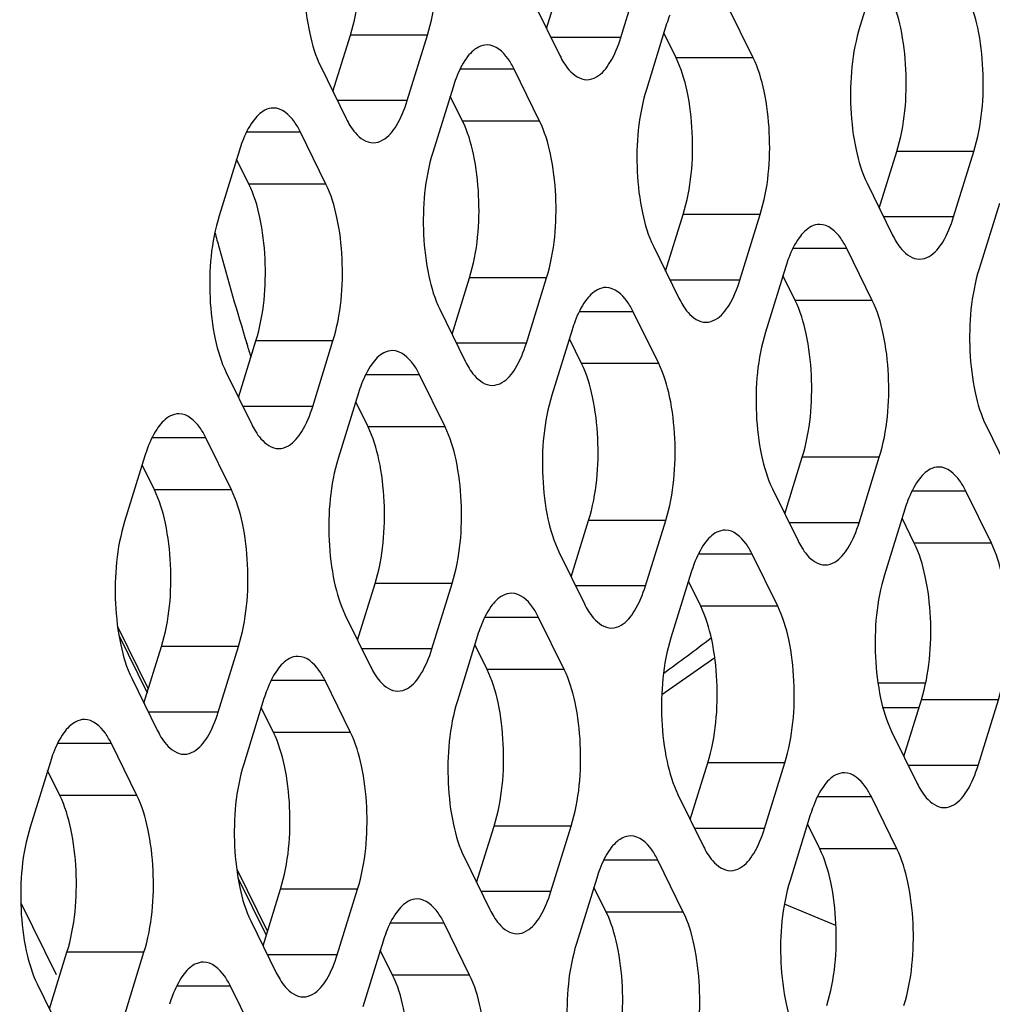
# Model space of a CAD drawing. Header units: millimetres. Extents: x 0 to 420, y 0 to 297.
# Tile 132 of 180: x 176.68 to 181.91, y 164.1 to 169.39. Entities that reach past the tile are written whole.
import ezdxf

# ---------------------------------------------------------------- set-up
doc = ezdxf.new("R2010")
doc.units = ezdxf.units.MM
doc.header["$LTSCALE"] = 23.1
doc.layers.get('0').update_dxf_attribs({"linetype": 'CONTINUOUS'})
doc.layers.add('ASSI', color=7, linetype='CONTINUOUS')

msp = doc.modelspace()

# ---------------------------------------------------------------- linework, layer by layer
at = {"color": 7, "linetype": 'CONTINUOUS'}
for p, q in [((177.207143, 166.130328), (177.372408, 165.793554)), ((180.134833, 165.764772), (180.419078, 165.96278)), ((181.296773, 165.826565), (181.55326, 165.826565)), ((181.32365, 165.694089), (181.517595, 165.694089)), ((177.847731, 164.824948), (178.012996, 164.488173)), ((181.071153, 164.521613), (180.794393, 164.636119))]:
    msp.add_line(p, q, dxfattribs=at)
at = {"color": 9, "linetype": 'CONTINUOUS'}
for p, q in [((177.214123, 166.08363), (177.36625, 165.773628)), ((177.854711, 164.778249), (178.006838, 164.468247))]:
    msp.add_line(p, q, dxfattribs=at)
at = {"color": 7, "linetype": 'CONTINUOUS'}
msp.add_ellipse((182.704265, 176.036618), major_axis=(11.871174, 13.084895), ratio=0.3274238, start_param=-2.1213993, end_param=-2.10073992, dxfattribs=at)
at = {"layer": 'ASSI', "color": 7, "linetype": 'CONTINUOUS'}
for p, q in [((181.30922, 169.711259), (181.20029, 169.358762)), ((179.51453, 169.347142), (179.608546, 169.651378)), ((179.914094, 169.298881), (180.023024, 169.651378)), ((179.44856, 169.481575), (179.585829, 169.20185)), ((180.625826, 169.188959), (180.488558, 169.468683)), ((180.160293, 169.371653), (180.051363, 169.019156)), ((178.365603, 169.007536), (178.459619, 169.311772)), ((178.765167, 168.959275), (178.874097, 169.311772)), ((180.211349, 169.188959), (180.145379, 169.323392)), ((178.299633, 169.141969), (178.436902, 168.862245)), ((179.476899, 168.849353), (179.33963, 169.129078)), ((179.011365, 169.032048), (178.902436, 168.679551)), ((179.062422, 168.849353), (178.996452, 168.983786)), ((178.327972, 168.509748), (178.190703, 168.789472)), ((177.862438, 168.692442), (177.753508, 168.339945)), ((181.304046, 168.381367), (181.398062, 168.685602)), ((181.703609, 168.333105), (181.812539, 168.685602)), ((177.913495, 168.509748), (177.847524, 168.644181)), ((181.238075, 168.5158), (181.375344, 168.236075)), ((181.949808, 168.405878), (181.840878, 168.053381)), ((180.155118, 168.041761), (180.249134, 168.345997)), ((180.554682, 167.9935), (180.663612, 168.345997)), ((180.089148, 168.176194), (180.226417, 167.89647)), ((181.266414, 167.883578), (181.129146, 168.163302)), ((180.800881, 168.066272), (180.691951, 167.713775)), ((179.006191, 167.702155), (179.100207, 168.006391)), ((179.405755, 167.653894), (179.514685, 168.006391)), ((180.851937, 167.883578), (180.785967, 168.018011)), ((178.940221, 167.836588), (179.07749, 167.556864)), ((180.117487, 167.543972), (179.980218, 167.823697)), ((179.651953, 167.726667), (179.543024, 167.37417)), ((177.857264, 167.36255), (177.95128, 167.666786)), ((178.256828, 167.314289), (178.365757, 167.666786)), ((179.70301, 167.543972), (179.63704, 167.678405)), ((177.903524, 167.646405), (177.901729, 167.652321)), ((177.791294, 167.496983), (177.928563, 167.217258)), ((178.96856, 167.204367), (178.831291, 167.484091)), ((178.503026, 167.387061), (178.394096, 167.034564)), ((178.554083, 167.204367), (178.488112, 167.3388)), ((181.878663, 167.210419), (182.015932, 166.930694)), ((177.819633, 166.864761), (177.682364, 167.144486)), ((177.354099, 167.047456), (177.245169, 166.694958)), ((180.795706, 166.73638), (180.889722, 167.040616)), ((181.19527, 166.688119), (181.3042, 167.040616)), ((177.405155, 166.864761), (177.339185, 166.999194)), ((180.729736, 166.870813), (180.867005, 166.591089)), ((181.907002, 166.578197), (181.769733, 166.857922)), ((181.441469, 166.760891), (181.332539, 166.408394)), ((179.646779, 166.396774), (179.740795, 166.70101)), ((180.046343, 166.348513), (180.155272, 166.70101)), ((181.492525, 166.578197), (181.426555, 166.71263)), ((179.580809, 166.531208), (179.718078, 166.251483)), ((180.758075, 166.238591), (180.620806, 166.518316)), ((180.292541, 166.421286), (180.183611, 166.068789)), ((178.497852, 166.057169), (178.591868, 166.361405)), ((178.897415, 166.008908), (179.006345, 166.361405)), ((180.343598, 166.238591), (180.277627, 166.373025)), ((178.431882, 166.191602), (178.569151, 165.911877)), ((179.609148, 165.898986), (179.471879, 166.17871)), ((179.143614, 166.08168), (179.034684, 165.729183)), ((179.19467, 165.898986), (179.1287, 166.033419)), ((177.348925, 165.717563), (177.442941, 166.021799)), ((177.748488, 165.669302), (177.857418, 166.021799)), ((177.282954, 165.851996), (177.420223, 165.572272)), ((178.460221, 165.55938), (178.322952, 165.839105)), ((177.994687, 165.742075), (177.885757, 165.389578)), ((181.436294, 165.430999), (181.53031, 165.735235)), ((181.835858, 165.382738), (181.944788, 165.735235)), ((178.045743, 165.55938), (177.979773, 165.693813)), ((181.370324, 165.565432), (181.507593, 165.285708)), ((177.311293, 165.219775), (177.174025, 165.499499)), ((176.84576, 165.402469), (176.73683, 165.049972)), ((180.287367, 165.091394), (180.381383, 165.395629)), ((180.686931, 165.043132), (180.79586, 165.395629)), ((176.896816, 165.219775), (176.830846, 165.354208)), ((180.221397, 165.225827), (180.358666, 164.946102)), ((181.398663, 164.933211), (181.261394, 165.212935)), ((180.933129, 165.115905), (180.824199, 164.763408)), ((179.13844, 164.751788), (179.232456, 165.056024)), ((179.538003, 164.703527), (179.646933, 165.056024)), ((180.984186, 164.933211), (180.918215, 165.067644)), ((179.07247, 164.886221), (179.209738, 164.606497)), ((180.249736, 164.593605), (180.112467, 164.873329)), ((179.784202, 164.776299), (179.675272, 164.423802)), ((177.989513, 164.412182), (178.083529, 164.716418)), ((178.389076, 164.363921), (178.498006, 164.716418)), ((179.835258, 164.593605), (179.769288, 164.728038)), ((176.68668, 164.64271), (176.876061, 164.256792)), ((177.923542, 164.546615), (178.060811, 164.266891)), ((179.100809, 164.253999), (178.96354, 164.533724)), ((178.635275, 164.436694), (178.526345, 164.084197)), ((178.686331, 164.253999), (178.620361, 164.388432)), ((176.840585, 164.072577), (176.934601, 164.376813)), ((177.240149, 164.024316), (177.349079, 164.376813)), ((176.774615, 164.20701), (176.911884, 163.927285)), ((177.951881, 163.914394), (177.814613, 164.194118))]:
    msp.add_line(p, q, dxfattribs=at)
at = {"layer": 'ASSI', "color": 9, "linetype": 'CONTINUOUS'}
for p, q in [((178.874097, 169.311772), (178.459619, 169.311772)), ((179.914094, 169.298881), (179.538214, 169.298881)), ((180.625826, 169.188959), (180.211349, 169.188959)), ((179.33963, 169.129078), (179.049493, 169.129078)), ((178.765167, 168.959275), (178.389286, 168.959275)), ((179.476899, 168.849353), (179.062422, 168.849353)), ((178.190703, 168.789472), (177.900565, 168.789472)), ((181.812539, 168.685602), (181.398062, 168.685602)), ((178.327972, 168.509748), (177.913495, 168.509748)), ((180.663612, 168.345997), (180.249134, 168.345997)), ((181.703609, 168.333105), (181.327729, 168.333105)), ((181.129146, 168.163302), (180.839008, 168.163302)), ((179.514685, 168.006391), (179.100207, 168.006391)), ((180.554682, 167.9935), (180.178802, 167.9935)), ((181.266414, 167.883578), (180.851937, 167.883578)), ((179.980218, 167.823697), (179.690081, 167.823697)), ((178.365757, 167.666786), (177.95128, 167.666786)), ((179.405755, 167.653894), (179.029874, 167.653894)), ((180.117487, 167.543972), (179.70301, 167.543972)), ((178.831291, 167.484091), (178.541153, 167.484091)), ((178.256828, 167.314289), (177.880947, 167.314289)), ((178.96856, 167.204367), (178.554083, 167.204367)), ((177.682364, 167.144486), (177.392226, 167.144486)), ((181.3042, 167.040616), (180.889722, 167.040616)), ((177.819633, 166.864761), (177.405155, 166.864761)), ((181.769733, 166.857922), (181.479596, 166.857922)), ((180.155272, 166.70101), (179.740795, 166.70101)), ((181.19527, 166.688119), (180.819389, 166.688119)), ((181.907002, 166.578197), (181.492525, 166.578197)), ((180.620806, 166.518316), (180.330668, 166.518316)), ((179.006345, 166.361405), (178.591868, 166.361405)), ((180.046343, 166.348513), (179.670462, 166.348513)), ((180.758075, 166.238591), (180.343598, 166.238591)), ((179.471879, 166.17871), (179.181741, 166.17871)), ((177.857418, 166.021799), (177.442941, 166.021799)), ((178.897415, 166.008908), (178.521535, 166.008908)), ((179.609148, 165.898986), (179.19467, 165.898986)), ((178.322952, 165.839105), (178.032814, 165.839105)), ((181.944788, 165.735235), (181.53031, 165.735235)), ((177.748488, 165.669302), (177.372608, 165.669302)), ((178.460221, 165.55938), (178.045743, 165.55938)), ((177.174025, 165.499499), (176.883887, 165.499499)), ((180.79586, 165.395629), (180.381383, 165.395629)), ((181.835858, 165.382738), (181.459977, 165.382738)), ((177.311293, 165.219775), (176.896816, 165.219775)), ((181.261394, 165.212935), (180.971256, 165.212935)), ((179.646933, 165.056024), (179.232456, 165.056024)), ((180.686931, 165.043132), (180.31105, 165.043132)), ((181.398663, 164.933211), (180.984186, 164.933211)), ((180.112467, 164.873329), (179.822329, 164.873329)), ((178.498006, 164.716418), (178.083529, 164.716418)), ((179.538003, 164.703527), (179.162123, 164.703527)), ((180.249736, 164.593605), (179.835258, 164.593605)), ((178.96354, 164.533724), (178.673402, 164.533724)), ((177.349079, 164.376813), (176.934601, 164.376813)), ((178.389076, 164.363921), (178.013196, 164.363921)), ((179.100809, 164.253999), (178.686331, 164.253999)), ((177.814613, 164.194118), (177.524475, 164.194118))]:
    msp.add_line(p, q, dxfattribs=at)
at = {"layer": 'ASSI', "color": 7, "linetype": 'CONTINUOUS'}
for centre, radius, start, end in [((180.887765, 169.147697), 0.761166, 159.076552, 162.888717), ((179.738838, 168.808091), 0.761166, 159.076552, 162.888717), ((178.589911, 168.468485), 0.761166, 159.076552, 162.888717), ((198.423188, 173.846271), 21.436065, 195.1331633, 195.3611223), ((197.369777, 173.551477), 20.342195, 195.3464425, 196.8577187), ((181.528353, 167.842316), 0.761166, 159.076552, 162.888717), ((180.379426, 167.50271), 0.761166, 159.076552, 162.888717), ((196.588332, 173.31642), 19.526166, 196.8807297, 197.0866756), ((179.230499, 167.163105), 0.761166, 159.076552, 162.888717), ((178.081572, 166.823499), 0.761166, 159.076552, 162.888717), ((182.168941, 166.536935), 0.761166, 159.076552, 162.888717), ((181.020014, 166.197329), 0.761166, 159.076552, 162.888717), ((179.871087, 165.857724), 0.761166, 159.076552, 162.888717), ((178.72216, 165.518118), 0.761166, 159.076552, 162.888717), ((177.573232, 165.178512), 0.761166, 159.076552, 162.888717), ((181.660602, 164.891948), 0.761166, 159.076552, 162.888717), ((180.511675, 164.552343), 0.761166, 159.076552, 162.888717), ((179.362747, 164.212737), 0.761166, 159.076552, 162.888717), ((178.21382, 163.873132), 0.761166, 159.076552, 162.888717)]:
    msp.add_arc(centre, radius, start, end, dxfattribs=at)
for points, knots in [([(178.459619, 169.311772), (178.503345, 169.453268), (178.52206, 169.681377), (178.489398, 169.965032), (178.449444, 170.098471), (178.421834, 170.154734)], [0, 0, 0, 0, 0.51848124, 0.78058459, 1, 1, 1, 1]), ([(178.874097, 169.311772), (178.917822, 169.453268), (178.936538, 169.681377), (178.903875, 169.965032), (178.863922, 170.098471), (178.836311, 170.154734)], [0, 0, 0, 0, 0.51848124, 0.78058459, 1, 1, 1, 1]), ([(178.261848, 169.984932), (178.218122, 169.843436), (178.199406, 169.615326), (178.232069, 169.331671), (178.272023, 169.198233), (178.299633, 169.141969)], [0, 0, 0, 0, 0.51848124, 0.78058459, 1, 1, 1, 1]), ([(181.398062, 168.685602), (181.441787, 168.827098), (181.460503, 169.055208), (181.42784, 169.338863), (181.387886, 169.472301), (181.360276, 169.528565)], [0, 0, 0, 0, 0.51848124, 0.78058459, 1, 1, 1, 1]), ([(181.812539, 168.685602), (181.856264, 168.827098), (181.87498, 169.055208), (181.842317, 169.338863), (181.802364, 169.472301), (181.774754, 169.528565)], [0, 0, 0, 0, 0.51848124, 0.78058459, 1, 1, 1, 1]), ([(181.20029, 169.358762), (181.156565, 169.217266), (181.137849, 168.989157), (181.170512, 168.705502), (181.210465, 168.572063), (181.238075, 168.5158)], [0, 0, 0, 0, 0.51848124, 0.78058459, 1, 1, 1, 1]), ([(179.194494, 169.259073), (179.178651, 169.259074), (179.132936, 169.246016), (179.072358, 169.180664), (179.04225, 169.117421), (179.027865, 169.079919)], [0, 0, 0, 0, 0.18501564, 0.53092222, 1, 1, 1, 1]), ([(179.33963, 169.129078), (179.330178, 169.14834), (179.299015, 169.204914), (179.239491, 169.25907), (179.194494, 169.259073)], [0, 0, 0, 0, 0.32287628, 1, 1, 1, 1]), ([(179.730966, 169.071855), (179.749064, 169.071854), (179.802579, 169.089705), (179.868435, 169.173809), (179.899647, 169.252132), (179.914094, 169.298881)], [0, 0, 0, 0, 0.1768175, 0.52196498, 1, 1, 1, 1]), ([(179.606133, 169.164858), (179.614778, 169.150823), (179.644239, 169.10793), (179.694468, 169.071858), (179.730966, 169.071855)], [0, 0, 0, 0, 0.31113016, 1, 1, 1, 1]), ([(180.249134, 168.345997), (180.29286, 168.487492), (180.311576, 168.715602), (180.278913, 168.999257), (180.238959, 169.132695), (180.211349, 169.188959)], [0, 0, 0, 0, 0.51848124, 0.78058459, 1, 1, 1, 1]), ([(180.663612, 168.345997), (180.707337, 168.487492), (180.726053, 168.715602), (180.69339, 168.999257), (180.653437, 169.132695), (180.625826, 169.188959)], [0, 0, 0, 0, 0.51848124, 0.78058459, 1, 1, 1, 1]), ([(180.051363, 169.019156), (180.007637, 168.877661), (179.988922, 168.649551), (180.021584, 168.365896), (180.061538, 168.232458), (180.089148, 168.176194)], [0, 0, 0, 0, 0.51848124, 0.78058459, 1, 1, 1, 1]), ([(178.582038, 168.73225), (178.600137, 168.732249), (178.653652, 168.750099), (178.719507, 168.834203), (178.75072, 168.912526), (178.765167, 168.959275)], [0, 0, 0, 0, 0.1768175, 0.52196498, 1, 1, 1, 1]), ([(178.045567, 168.919467), (178.029724, 168.919468), (177.984009, 168.90641), (177.92343, 168.841058), (177.893323, 168.777815), (177.878938, 168.740313)], [0, 0, 0, 0, 0.18501564, 0.53092222, 1, 1, 1, 1]), ([(178.190703, 168.789472), (178.181251, 168.808734), (178.150088, 168.865308), (178.090564, 168.919464), (178.045567, 168.919467)], [0, 0, 0, 0, 0.32287628, 1, 1, 1, 1]), ([(179.100207, 168.006391), (179.143933, 168.147887), (179.162648, 168.375996), (179.129986, 168.659651), (179.090032, 168.79309), (179.062422, 168.849353)], [0, 0, 0, 0, 0.51848124, 0.78058459, 1, 1, 1, 1]), ([(179.514685, 168.006391), (179.55841, 168.147887), (179.577126, 168.375996), (179.544463, 168.659651), (179.504509, 168.79309), (179.476899, 168.849353)], [0, 0, 0, 0, 0.51848124, 0.78058459, 1, 1, 1, 1]), ([(178.457205, 168.825252), (178.465851, 168.811217), (178.495312, 168.768324), (178.545541, 168.732252), (178.582038, 168.73225)], [0, 0, 0, 0, 0.31113016, 1, 1, 1, 1]), ([(178.902436, 168.679551), (178.85871, 168.538055), (178.839994, 168.309945), (178.872657, 168.02629), (178.912611, 167.892852), (178.940221, 167.836588)], [0, 0, 0, 0, 0.51848124, 0.78058459, 1, 1, 1, 1]), ([(177.95128, 167.666786), (177.995005, 167.808281), (178.013721, 168.036391), (177.981058, 168.320046), (177.941105, 168.453484), (177.913495, 168.509748)], [0, 0, 0, 0, 0.51848124, 0.78058459, 1, 1, 1, 1]), ([(178.365757, 167.666786), (178.409483, 167.808281), (178.428199, 168.036391), (178.395536, 168.320046), (178.355582, 168.453484), (178.327972, 168.509748)], [0, 0, 0, 0, 0.51848124, 0.78058459, 1, 1, 1, 1]), ([(177.753508, 168.339945), (177.709783, 168.198449), (177.691067, 167.97034), (177.72373, 167.686685), (177.763684, 167.553247), (177.791294, 167.496983)], [0, 0, 0, 0, 0.51848124, 0.78058459, 1, 1, 1, 1]), ([(181.520481, 168.10608), (181.538579, 168.106079), (181.592094, 168.123929), (181.65795, 168.208034), (181.689163, 168.286356), (181.703609, 168.333105)], [0, 0, 0, 0, 0.1768175, 0.52196498, 1, 1, 1, 1]), ([(180.984009, 168.293298), (180.968166, 168.293299), (180.922452, 168.28024), (180.861873, 168.214889), (180.831765, 168.151646), (180.81738, 168.114143)], [0, 0, 0, 0, 0.18501564, 0.53092222, 1, 1, 1, 1]), ([(181.129146, 168.163302), (181.119693, 168.182564), (181.08853, 168.239138), (181.029006, 168.293294), (180.984009, 168.293298)], [0, 0, 0, 0, 0.32287628, 1, 1, 1, 1]), ([(181.395648, 168.199083), (181.404293, 168.185047), (181.433754, 168.142155), (181.483983, 168.106083), (181.520481, 168.10608)], [0, 0, 0, 0, 0.31113016, 1, 1, 1, 1]), ([(181.840878, 168.053381), (181.797153, 167.911885), (181.778437, 167.683776), (181.8111, 167.400121), (181.851053, 167.266682), (181.878663, 167.210419)], [0, 0, 0, 0, 0.51848124, 0.78058459, 1, 1, 1, 1]), ([(180.371554, 167.766474), (180.389652, 167.766473), (180.443167, 167.784324), (180.509023, 167.868428), (180.540235, 167.946751), (180.554682, 167.9935)], [0, 0, 0, 0, 0.1768175, 0.52196498, 1, 1, 1, 1]), ([(179.835082, 167.953692), (179.819239, 167.953693), (179.773524, 167.940635), (179.712946, 167.875283), (179.682838, 167.81204), (179.668453, 167.774538)], [0, 0, 0, 0, 0.18501564, 0.53092222, 1, 1, 1, 1]), ([(179.980218, 167.823697), (179.970766, 167.842959), (179.939603, 167.899533), (179.880079, 167.953689), (179.835082, 167.953692)], [0, 0, 0, 0, 0.32287628, 1, 1, 1, 1]), ([(180.889722, 167.040616), (180.933448, 167.182111), (180.952163, 167.410221), (180.919501, 167.693876), (180.879547, 167.827314), (180.851937, 167.883578)], [0, 0, 0, 0, 0.51848124, 0.78058459, 1, 1, 1, 1]), ([(181.3042, 167.040616), (181.347925, 167.182111), (181.366641, 167.410221), (181.333978, 167.693876), (181.294025, 167.827314), (181.266414, 167.883578)], [0, 0, 0, 0, 0.51848124, 0.78058459, 1, 1, 1, 1]), ([(180.246721, 167.859477), (180.255366, 167.845442), (180.284827, 167.802549), (180.335056, 167.766477), (180.371554, 167.766474)], [0, 0, 0, 0, 0.31113016, 1, 1, 1, 1]), ([(180.691951, 167.713775), (180.648225, 167.57228), (180.62951, 167.34417), (180.662172, 167.060515), (180.702126, 166.927077), (180.729736, 166.870813)], [0, 0, 0, 0, 0.51848124, 0.78058459, 1, 1, 1, 1]), ([(178.686155, 167.614086), (178.670312, 167.614088), (178.624597, 167.601029), (178.564018, 167.535678), (178.533911, 167.472434), (178.519526, 167.434932)], [0, 0, 0, 0, 0.18501564, 0.53092222, 1, 1, 1, 1]), ([(178.831291, 167.484091), (178.821839, 167.503353), (178.790676, 167.559927), (178.731152, 167.614083), (178.686155, 167.614086)], [0, 0, 0, 0, 0.32287628, 1, 1, 1, 1]), ([(179.222626, 167.426869), (179.240725, 167.426868), (179.29424, 167.444718), (179.360095, 167.528822), (179.391308, 167.607145), (179.405755, 167.653894)], [0, 0, 0, 0, 0.1768175, 0.52196498, 1, 1, 1, 1]), ([(179.097793, 167.519871), (179.106439, 167.505836), (179.1359, 167.462943), (179.186129, 167.426872), (179.222626, 167.426869)], [0, 0, 0, 0, 0.31113016, 1, 1, 1, 1]), ([(179.740795, 166.70101), (179.78452, 166.842506), (179.803236, 167.070616), (179.770573, 167.354271), (179.73062, 167.487709), (179.70301, 167.543972)], [0, 0, 0, 0, 0.51848124, 0.78058459, 1, 1, 1, 1]), ([(180.155272, 166.70101), (180.198998, 166.842506), (180.217714, 167.070616), (180.185051, 167.354271), (180.145097, 167.487709), (180.117487, 167.543972)], [0, 0, 0, 0, 0.51848124, 0.78058459, 1, 1, 1, 1]), ([(179.543024, 167.37417), (179.499298, 167.232674), (179.480582, 167.004564), (179.513245, 166.720909), (179.553199, 166.587471), (179.580809, 166.531208)], [0, 0, 0, 0, 0.51848124, 0.78058459, 1, 1, 1, 1]), ([(178.073699, 167.087263), (178.091798, 167.087262), (178.145313, 167.105113), (178.211168, 167.189217), (178.242381, 167.26754), (178.256828, 167.314289)], [0, 0, 0, 0, 0.1768175, 0.52196498, 1, 1, 1, 1]), ([(177.537227, 167.274481), (177.521385, 167.274482), (177.47567, 167.261424), (177.415091, 167.196072), (177.384983, 167.132829), (177.370599, 167.095327)], [0, 0, 0, 0, 0.18501564, 0.53092222, 1, 1, 1, 1]), ([(177.682364, 167.144486), (177.672911, 167.163748), (177.641749, 167.220322), (177.582225, 167.274478), (177.537227, 167.274481)], [0, 0, 0, 0, 0.32287628, 1, 1, 1, 1]), ([(178.591868, 166.361405), (178.635593, 166.5029), (178.654309, 166.73101), (178.621646, 167.014665), (178.581693, 167.148103), (178.554083, 167.204367)], [0, 0, 0, 0, 0.51848124, 0.78058459, 1, 1, 1, 1]), ([(179.006345, 166.361405), (179.050071, 166.5029), (179.068787, 166.73101), (179.036124, 167.014665), (178.99617, 167.148103), (178.96856, 167.204367)], [0, 0, 0, 0, 0.51848124, 0.78058459, 1, 1, 1, 1]), ([(177.948866, 167.180266), (177.957512, 167.166231), (177.986973, 167.123338), (178.037202, 167.087266), (178.073699, 167.087263)], [0, 0, 0, 0, 0.31113016, 1, 1, 1, 1]), ([(178.394096, 167.034564), (178.350371, 166.893068), (178.331655, 166.664959), (178.364318, 166.381304), (178.404271, 166.247866), (178.431882, 166.191602)], [0, 0, 0, 0, 0.51848124, 0.78058459, 1, 1, 1, 1]), ([(181.624597, 166.987917), (181.608754, 166.987918), (181.563039, 166.974859), (181.502461, 166.909508), (181.472353, 166.846265), (181.457968, 166.808762)], [0, 0, 0, 0, 0.18501564, 0.53092222, 1, 1, 1, 1]), ([(181.769733, 166.857922), (181.760281, 166.877184), (181.729118, 166.933757), (181.669594, 166.987913), (181.624597, 166.987917)], [0, 0, 0, 0, 0.32287628, 1, 1, 1, 1]), ([(177.442941, 166.021799), (177.486666, 166.163295), (177.505382, 166.391404), (177.472719, 166.675059), (177.432766, 166.808498), (177.405155, 166.864761)], [0, 0, 0, 0, 0.51848124, 0.78058459, 1, 1, 1, 1]), ([(177.857418, 166.021799), (177.901144, 166.163295), (177.919859, 166.391404), (177.887196, 166.675059), (177.847243, 166.808498), (177.819633, 166.864761)], [0, 0, 0, 0, 0.51848124, 0.78058459, 1, 1, 1, 1]), ([(177.245169, 166.694958), (177.201444, 166.553463), (177.182728, 166.325353), (177.215391, 166.041698), (177.255344, 165.90826), (177.282954, 165.851996)], [0, 0, 0, 0, 0.51848124, 0.78058459, 1, 1, 1, 1]), ([(181.012142, 166.461094), (181.03024, 166.461092), (181.083755, 166.478943), (181.149611, 166.563047), (181.180823, 166.64137), (181.19527, 166.688119)], [0, 0, 0, 0, 0.1768175, 0.52196498, 1, 1, 1, 1]), ([(180.47567, 166.648311), (180.459827, 166.648312), (180.414112, 166.635254), (180.353533, 166.569902), (180.323426, 166.506659), (180.309041, 166.469157)], [0, 0, 0, 0, 0.18501564, 0.53092222, 1, 1, 1, 1]), ([(180.620806, 166.518316), (180.611354, 166.537578), (180.580191, 166.594152), (180.520667, 166.648308), (180.47567, 166.648311)], [0, 0, 0, 0, 0.32287628, 1, 1, 1, 1]), ([(181.53031, 165.735235), (181.574036, 165.876731), (181.592751, 166.10484), (181.560089, 166.388495), (181.520135, 166.521933), (181.492525, 166.578197)], [0, 0, 0, 0, 0.51848124, 0.78058459, 1, 1, 1, 1]), ([(181.944788, 165.735235), (181.988513, 165.876731), (182.007229, 166.10484), (181.974566, 166.388495), (181.934613, 166.521933), (181.907002, 166.578197)], [0, 0, 0, 0, 0.51848124, 0.78058459, 1, 1, 1, 1]), ([(180.887308, 166.554096), (180.895954, 166.540061), (180.925415, 166.497168), (180.975644, 166.461096), (181.012142, 166.461094)], [0, 0, 0, 0, 0.31113016, 1, 1, 1, 1]), ([(181.332539, 166.408394), (181.288813, 166.266899), (181.270097, 166.038789), (181.30276, 165.755134), (181.342714, 165.621696), (181.370324, 165.565432)], [0, 0, 0, 0, 0.51848124, 0.78058459, 1, 1, 1, 1]), ([(179.863214, 166.121488), (179.881313, 166.121487), (179.934828, 166.139337), (180.000683, 166.223441), (180.031896, 166.301764), (180.046343, 166.348513)], [0, 0, 0, 0, 0.1768175, 0.52196498, 1, 1, 1, 1]), ([(179.326742, 166.308705), (179.3109, 166.308707), (179.265185, 166.295648), (179.204606, 166.230297), (179.174499, 166.167053), (179.160114, 166.129551)], [0, 0, 0, 0, 0.18501564, 0.53092222, 1, 1, 1, 1]), ([(179.471879, 166.17871), (179.462427, 166.197972), (179.431264, 166.254546), (179.37174, 166.308702), (179.326742, 166.308705)], [0, 0, 0, 0, 0.32287628, 1, 1, 1, 1]), ([(180.381383, 165.395629), (180.425108, 165.537125), (180.443824, 165.765235), (180.411161, 166.04889), (180.371208, 166.182328), (180.343598, 166.238591)], [0, 0, 0, 0, 0.51848124, 0.78058459, 1, 1, 1, 1]), ([(180.79586, 165.395629), (180.839586, 165.537125), (180.858302, 165.765235), (180.825639, 166.04889), (180.785685, 166.182328), (180.758075, 166.238591)], [0, 0, 0, 0, 0.51848124, 0.78058459, 1, 1, 1, 1]), ([(179.738381, 166.21449), (179.747027, 166.200455), (179.776488, 166.157562), (179.826717, 166.121491), (179.863214, 166.121488)], [0, 0, 0, 0, 0.31113016, 1, 1, 1, 1]), ([(180.183611, 166.068789), (180.139886, 165.927293), (180.12117, 165.699183), (180.153833, 165.415528), (180.193787, 165.28209), (180.221397, 165.225827)], [0, 0, 0, 0, 0.51848124, 0.78058459, 1, 1, 1, 1]), ([(178.714287, 165.781882), (178.732386, 165.781881), (178.785901, 165.799732), (178.851756, 165.883836), (178.882969, 165.962159), (178.897415, 166.008908)], [0, 0, 0, 0, 0.1768175, 0.52196498, 1, 1, 1, 1]), ([(178.177815, 165.9691), (178.161973, 165.969101), (178.116258, 165.956043), (178.055679, 165.890691), (178.025571, 165.827448), (178.011186, 165.789946)], [0, 0, 0, 0, 0.18501564, 0.53092222, 1, 1, 1, 1]), ([(178.322952, 165.839105), (178.313499, 165.858367), (178.282337, 165.914941), (178.222813, 165.969097), (178.177815, 165.9691)], [0, 0, 0, 0, 0.32287628, 1, 1, 1, 1]), ([(178.589454, 165.874885), (178.598099, 165.86085), (178.627561, 165.817957), (178.67779, 165.781885), (178.714287, 165.781882)], [0, 0, 0, 0, 0.31113016, 1, 1, 1, 1]), ([(179.232456, 165.056024), (179.276181, 165.197519), (179.294897, 165.425629), (179.262234, 165.709284), (179.222281, 165.842722), (179.19467, 165.898986)], [0, 0, 0, 0, 0.51848124, 0.78058459, 1, 1, 1, 1]), ([(179.646933, 165.056024), (179.690659, 165.197519), (179.709374, 165.425629), (179.676712, 165.709284), (179.636758, 165.842722), (179.609148, 165.898986)], [0, 0, 0, 0, 0.51848124, 0.78058459, 1, 1, 1, 1]), ([(179.034684, 165.729183), (178.990959, 165.587688), (178.972243, 165.359578), (179.004906, 165.075923), (179.044859, 164.942485), (179.07247, 164.886221)], [0, 0, 0, 0, 0.51848124, 0.78058459, 1, 1, 1, 1]), ([(177.56536, 165.442277), (177.583458, 165.442275), (177.636973, 165.460126), (177.702829, 165.54423), (177.734042, 165.622553), (177.748488, 165.669302)], [0, 0, 0, 0, 0.1768175, 0.52196498, 1, 1, 1, 1]), ([(177.028888, 165.629494), (177.013045, 165.629495), (176.967331, 165.616437), (176.906752, 165.551085), (176.876644, 165.487842), (176.862259, 165.45034)], [0, 0, 0, 0, 0.18501564, 0.53092222, 1, 1, 1, 1]), ([(177.174025, 165.499499), (177.164572, 165.518761), (177.133409, 165.575335), (177.073885, 165.629491), (177.028888, 165.629494)], [0, 0, 0, 0, 0.32287628, 1, 1, 1, 1]), ([(178.083529, 164.716418), (178.127254, 164.857914), (178.14597, 165.086023), (178.113307, 165.369678), (178.073353, 165.503117), (178.045743, 165.55938)], [0, 0, 0, 0, 0.51848124, 0.78058459, 1, 1, 1, 1]), ([(178.498006, 164.716418), (178.541731, 164.857914), (178.560447, 165.086023), (178.527784, 165.369678), (178.487831, 165.503117), (178.460221, 165.55938)], [0, 0, 0, 0, 0.51848124, 0.78058459, 1, 1, 1, 1]), ([(177.440527, 165.535279), (177.449172, 165.521244), (177.478633, 165.478351), (177.528862, 165.442279), (177.56536, 165.442277)], [0, 0, 0, 0, 0.31113016, 1, 1, 1, 1]), ([(177.885757, 165.389578), (177.842032, 165.248082), (177.823316, 165.019972), (177.855979, 164.736317), (177.895932, 164.602879), (177.923542, 164.546615)], [0, 0, 0, 0, 0.51848124, 0.78058459, 1, 1, 1, 1]), ([(181.116258, 165.34293), (181.100415, 165.342931), (181.0547, 165.329873), (180.994121, 165.264521), (180.964014, 165.201278), (180.949629, 165.163776)], [0, 0, 0, 0, 0.18501564, 0.53092222, 1, 1, 1, 1]), ([(181.261394, 165.212935), (181.251942, 165.232197), (181.220779, 165.288771), (181.161255, 165.342927), (181.116258, 165.34293)], [0, 0, 0, 0, 0.32287628, 1, 1, 1, 1]), ([(181.652729, 165.155713), (181.670828, 165.155711), (181.724343, 165.173562), (181.790198, 165.257666), (181.821411, 165.335989), (181.835858, 165.382738)], [0, 0, 0, 0, 0.1768175, 0.52196498, 1, 1, 1, 1]), ([(181.527896, 165.248715), (181.536542, 165.23468), (181.566003, 165.191787), (181.616232, 165.155715), (181.652729, 165.155713)], [0, 0, 0, 0, 0.31113016, 1, 1, 1, 1]), ([(176.934601, 164.376813), (176.978327, 164.518308), (176.997043, 164.746418), (176.96438, 165.030073), (176.924426, 165.163511), (176.896816, 165.219775)], [0, 0, 0, 0, 0.51848124, 0.78058459, 1, 1, 1, 1]), ([(177.349079, 164.376813), (177.392804, 164.518308), (177.41152, 164.746418), (177.378857, 165.030073), (177.338904, 165.163511), (177.311293, 165.219775)], [0, 0, 0, 0, 0.51848124, 0.78058459, 1, 1, 1, 1]), ([(176.73683, 165.049972), (176.693104, 164.908476), (176.674389, 164.680367), (176.707051, 164.396712), (176.747005, 164.263274), (176.774615, 164.20701)], [0, 0, 0, 0, 0.51848124, 0.78058459, 1, 1, 1, 1]), ([(180.503802, 164.816107), (180.521901, 164.816106), (180.575416, 164.833956), (180.641271, 164.918061), (180.672484, 164.996383), (180.686931, 165.043132)], [0, 0, 0, 0, 0.1768175, 0.52196498, 1, 1, 1, 1]), ([(179.96733, 165.003325), (179.951488, 165.003326), (179.905773, 164.990267), (179.845194, 164.924916), (179.815087, 164.861673), (179.800702, 164.82417)], [0, 0, 0, 0, 0.18501564, 0.53092222, 1, 1, 1, 1]), ([(180.112467, 164.873329), (180.103015, 164.892591), (180.071852, 164.949165), (180.012328, 165.003321), (179.96733, 165.003325)], [0, 0, 0, 0, 0.32287628, 1, 1, 1, 1]), ([(181.021971, 164.090248), (181.065696, 164.231744), (181.084412, 164.459854), (181.051749, 164.743509), (181.011796, 164.876947), (180.984186, 164.933211)], [0, 0, 0, 0, 0.51848124, 0.78058459, 1, 1, 1, 1]), ([(181.436448, 164.090248), (181.480174, 164.231744), (181.49889, 164.459854), (181.466227, 164.743509), (181.426273, 164.876947), (181.398663, 164.933211)], [0, 0, 0, 0, 0.51848124, 0.78058459, 1, 1, 1, 1]), ([(180.378969, 164.909109), (180.387615, 164.895074), (180.417076, 164.852181), (180.467305, 164.81611), (180.503802, 164.816107)], [0, 0, 0, 0, 0.31113016, 1, 1, 1, 1]), ([(180.824199, 164.763408), (180.780474, 164.621912), (180.761758, 164.393803), (180.794421, 164.110148), (180.834374, 163.976709), (180.861985, 163.920446)], [0, 0, 0, 0, 0.51848124, 0.78058459, 1, 1, 1, 1]), ([(179.354875, 164.476501), (179.372974, 164.4765), (179.426489, 164.494351), (179.492344, 164.578455), (179.523557, 164.656778), (179.538003, 164.703527)], [0, 0, 0, 0, 0.1768175, 0.52196498, 1, 1, 1, 1]), ([(178.818403, 164.663719), (178.802561, 164.66372), (178.756846, 164.650662), (178.696267, 164.58531), (178.666159, 164.522067), (178.651774, 164.484565)], [0, 0, 0, 0, 0.18501564, 0.53092222, 1, 1, 1, 1]), ([(178.96354, 164.533724), (178.954087, 164.552986), (178.922924, 164.60956), (178.8634, 164.663716), (178.818403, 164.663719)], [0, 0, 0, 0, 0.32287628, 1, 1, 1, 1]), ([(179.230042, 164.569504), (179.238687, 164.555469), (179.268148, 164.512576), (179.318378, 164.476504), (179.354875, 164.476501)], [0, 0, 0, 0, 0.31113016, 1, 1, 1, 1]), ([(179.873044, 163.750643), (179.916769, 163.892138), (179.935485, 164.120248), (179.902822, 164.403903), (179.862869, 164.537341), (179.835258, 164.593605)], [0, 0, 0, 0, 0.51848124, 0.78058459, 1, 1, 1, 1]), ([(180.287521, 163.750643), (180.331247, 163.892138), (180.349962, 164.120248), (180.3173, 164.403903), (180.277346, 164.537341), (180.249736, 164.593605)], [0, 0, 0, 0, 0.51848124, 0.78058459, 1, 1, 1, 1]), ([(179.675272, 164.423802), (179.631547, 164.282307), (179.612831, 164.054197), (179.645494, 163.770542), (179.685447, 163.637104), (179.713058, 163.58084)], [0, 0, 0, 0, 0.51848124, 0.78058459, 1, 1, 1, 1]), ([(178.205948, 164.136896), (178.224046, 164.136895), (178.277561, 164.154745), (178.343417, 164.238849), (178.37463, 164.317172), (178.389076, 164.363921)], [0, 0, 0, 0, 0.1768175, 0.52196498, 1, 1, 1, 1]), ([(177.669476, 164.324113), (177.653633, 164.324115), (177.607919, 164.311056), (177.54734, 164.245705), (177.517232, 164.182461), (177.502847, 164.144959)], [0, 0, 0, 0, 0.18501564, 0.53092222, 1, 1, 1, 1]), ([(177.814613, 164.194118), (177.80516, 164.21338), (177.773997, 164.269954), (177.714473, 164.32411), (177.669476, 164.324113)], [0, 0, 0, 0, 0.32287628, 1, 1, 1, 1]), ([(178.081115, 164.229898), (178.08976, 164.215863), (178.119221, 164.17297), (178.16945, 164.136898), (178.205948, 164.136896)], [0, 0, 0, 0, 0.31113016, 1, 1, 1, 1]), ([(178.724116, 163.411037), (178.767842, 163.552533), (178.786558, 163.780642), (178.753895, 164.064297), (178.713941, 164.197736), (178.686331, 164.253999)], [0, 0, 0, 0, 0.51848124, 0.78058459, 1, 1, 1, 1]), ([(179.138594, 163.411037), (179.182319, 163.552533), (179.201035, 163.780642), (179.168372, 164.064297), (179.128419, 164.197736), (179.100809, 164.253999)], [0, 0, 0, 0, 0.51848124, 0.78058459, 1, 1, 1, 1])]:
    msp.add_open_spline(points, degree=3, knots=knots, dxfattribs=at)
for points in [[(179.585829, 169.20185), (179.592026, 169.189223), (179.598755, 169.176834), (179.606133, 169.164858)], [(178.436902, 168.862245), (178.443099, 168.849617), (178.449828, 168.837229), (178.457205, 168.825252)], [(181.375344, 168.236075), (181.381541, 168.223448), (181.388271, 168.211059), (181.395648, 168.199083)], [(180.226417, 167.89647), (180.232614, 167.883842), (180.239343, 167.871453), (180.246721, 167.859477)], [(179.07749, 167.556864), (179.083686, 167.544236), (179.090416, 167.531848), (179.097793, 167.519871)], [(177.928563, 167.217258), (177.934759, 167.204631), (177.941489, 167.192242), (177.948866, 167.180266)], [(180.867005, 166.591089), (180.873202, 166.578461), (180.879931, 166.566072), (180.887308, 166.554096)], [(179.718078, 166.251483), (179.724274, 166.238855), (179.731004, 166.226467), (179.738381, 166.21449)], [(178.569151, 165.911877), (178.575347, 165.89925), (178.582077, 165.886861), (178.589454, 165.874885)], [(177.420223, 165.572272), (177.42642, 165.559644), (177.43315, 165.547256), (177.440527, 165.535279)], [(181.507593, 165.285708), (181.51379, 165.27308), (181.520519, 165.260691), (181.527896, 165.248715)], [(180.358666, 164.946102), (180.364862, 164.933475), (180.371592, 164.921086), (180.378969, 164.909109)], [(179.209738, 164.606497), (179.215935, 164.593869), (179.222665, 164.58148), (179.230042, 164.569504)], [(178.060811, 164.266891), (178.067008, 164.254263), (178.073738, 164.241875), (178.081115, 164.229898)]]:
    msp.add_open_spline(points, degree=3, dxfattribs=at)

doc.saveas('drawing.dxf')
